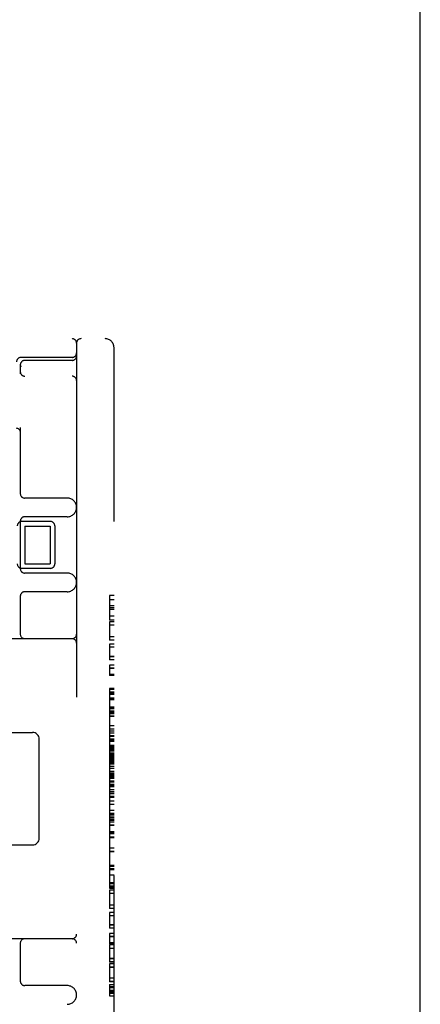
# Model space of a CAD drawing. Header units: inches. Extents: x 0 to 215, y 0 to 139.
# Tile 109 of 117: x 128.07 to 129.41, y 51.28 to 54.56. Entities that reach past the tile are written whole.
import ezdxf

# ---------------------------------------------------------------- set-up
doc = ezdxf.new("R2010")
doc.units = ezdxf.units.IN
doc.header["$LTSCALE"] = 11.804375
doc.header["$MEASUREMENT"] = 0
doc.linetypes.add('HIDDEN', pattern=[0.2, 0.1, -0.1])
doc.layers.get('0').update_dxf_attribs({"linetype": 'CONTINUOUS'})
doc.layers.add('DEFAULT_2', color=8, linetype='HIDDEN')

msp = doc.modelspace()

# ---------------------------------------------------------------- linework, layer by layer
at = {"color": 3, "linetype": 'Continuous'}
msp.add_line((129.4067, 11.1258), (129.4067, 91.5008), dxfattribs=at)
at = {"layer": 'DEFAULT_2', "color": 8, "linetype": 'HIDDEN'}
for p, q in [((126.0407, 53.5008), (128.3557, 53.5008)), ((128.2607, 53.4858), (128.2607, 50.5158)), ((128.3857, 50.5308), (128.3857, 53.4708)), ((128.2457, 53.4383), (128.0757, 53.4383)), ((128.0734, 53.4087), (128.0711, 53.408)), ((128.0732, 53.4133), (128.0732, 53.3839)), ((128.075, 53.4094), (128.0733, 53.4087)), ((128.0748, 53.4082), (128.0756, 53.4094)), ((128.0759, 53.4098), (128.0749, 53.4093)), ((128.0763, 53.41), (128.0759, 53.4098)), ((128.0761, 53.4099), (128.0762, 53.41)), ((128.0762, 53.41), (128.0763, 53.41)), ((128.2457, 53.4283), (128.0882, 53.4283)), ((125.9157, 53.3758), (128.2457, 53.3758)), ((128.0732, 53.2044), (128.0732, 52.9846)), ((128.2295, 52.9696), (128.0882, 52.9696)), ((128.2295, 52.9071), (128.0882, 52.9071)), ((128.0732, 52.8921), (128.0732, 52.7346)), ((128.1732, 52.8915), (128.0782, 52.8915)), ((128.0882, 52.8758), (128.0882, 52.7508)), ((128.0882, 52.8758), (128.1732, 52.8758)), ((128.1732, 52.8758), (128.1732, 52.7508)), ((128.1882, 52.8765), (128.1882, 52.7502)), ((128.0882, 52.7508), (128.1732, 52.7508)), ((128.1732, 52.7352), (128.0782, 52.7352)), ((128.2295, 52.7196), (128.0882, 52.7196)), ((128.0732, 52.6421), (128.0732, 52.5158)), ((128.2295, 52.6571), (128.0882, 52.6571)), ((128.3707, 52.6445), (128.3707, 52.562)), ((128.3857, 52.6445), (128.3707, 52.6445)), ((128.3857, 52.63), (128.3707, 52.63)), ((128.3857, 52.6098), (128.3707, 52.6098)), ((128.3857, 52.6031), (128.3707, 52.6031)), ((128.3857, 52.5979), (128.3707, 52.5979)), ((128.3857, 52.5759), (128.3707, 52.5759)), ((128.3857, 52.562), (128.3707, 52.562)), ((128.3707, 52.5568), (128.3707, 52.4957)), ((128.3857, 52.5568), (128.3707, 52.5568)), ((128.3857, 52.5455), (128.3707, 52.5455)), ((128.2457, 52.5008), (127.6857, 52.5008)), ((128.3857, 52.5071), (128.3707, 52.5071)), ((128.3857, 52.4957), (128.3707, 52.4957)), ((128.3707, 52.483), (128.3707, 52.4302)), ((128.3857, 52.483), (128.3707, 52.483)), ((128.3857, 52.472), (128.3707, 52.472)), ((128.3857, 52.4412), (128.3707, 52.4412)), ((128.3857, 52.4401), (128.3707, 52.4401)), ((128.3857, 52.4302), (128.3707, 52.4302)), ((128.3707, 52.413), (128.3707, 52.3776)), ((128.3857, 52.413), (128.3707, 52.413)), ((128.3857, 52.403), (128.3707, 52.403)), ((128.3857, 52.4019), (128.3707, 52.4019)), ((128.3857, 52.3814), (128.3707, 52.3814)), ((128.3857, 52.3776), (128.3707, 52.3776)), ((128.3707, 52.3344), (128.3707, 51.6696)), ((128.3857, 52.3344), (128.3707, 52.3344)), ((128.3707, 52.332), (128.3857, 52.332)), ((128.3857, 52.3225), (128.3707, 52.3225)), ((128.3857, 52.3176), (128.3707, 52.3176)), ((128.3857, 52.3165), (128.3707, 52.3165)), ((128.3857, 52.3165), (128.3707, 52.3165)), ((128.3857, 52.3151), (128.3707, 52.3151)), ((128.3857, 52.3149), (128.3707, 52.3149)), ((128.3857, 52.3024), (128.3707, 52.3024)), ((128.3857, 52.302), (128.3707, 52.302)), ((128.3857, 52.2986), (128.3707, 52.2986)), ((128.3857, 52.2965), (128.3707, 52.2965)), ((128.3857, 52.2727), (128.3707, 52.2727)), ((128.3857, 52.2693), (128.3707, 52.2693)), ((128.3857, 52.2672), (128.3707, 52.2672)), ((128.3707, 52.26), (128.3857, 52.26)), ((128.3857, 52.2565), (128.3707, 52.2565)), ((128.3857, 52.2563), (128.3707, 52.2563)), ((128.3857, 52.2522), (128.3707, 52.2522)), ((128.3857, 52.251), (128.3707, 52.251)), ((128.3857, 52.2505), (128.3707, 52.2505)), ((128.3857, 52.2501), (128.3707, 52.2501)), ((128.3857, 52.2423), (128.3707, 52.2423)), ((128.3857, 52.2412), (128.3707, 52.2412)), ((127.7788, 52.1883), (128.1143, 52.1883)), ((128.3857, 52.2103), (128.3707, 52.2103)), ((128.3857, 52.1992), (128.3707, 52.1992)), ((128.3857, 52.1927), (128.3707, 52.1927)), ((128.3857, 52.1857), (128.3707, 52.1857)), ((128.1362, 51.8358), (128.1362, 52.1659)), ((128.3857, 52.1765), (128.3707, 52.1765)), ((128.3857, 52.1743), (128.3707, 52.1743)), ((128.3857, 52.1664), (128.3707, 52.1664)), ((128.3857, 52.1643), (128.3707, 52.1643)), ((128.3707, 52.164), (128.3857, 52.164)), ((128.3857, 52.1584), (128.3707, 52.1584)), ((128.3857, 52.1452), (128.3707, 52.1452)), ((128.3857, 52.1407), (128.3707, 52.1407)), ((128.3857, 52.1397), (128.3707, 52.1397)), ((128.3857, 52.1372), (128.3707, 52.1372)), ((128.3857, 52.1321), (128.3707, 52.1321)), ((128.3857, 52.1316), (128.3707, 52.1316)), ((128.3857, 52.1299), (128.3707, 52.1299)), ((128.3857, 52.1289), (128.3707, 52.1289)), ((128.3857, 52.1256), (128.3707, 52.1256)), ((128.3857, 52.1197), (128.3707, 52.1197)), ((128.3857, 52.1162), (128.3707, 52.1162)), ((128.3857, 52.1129), (128.3707, 52.1129)), ((128.3857, 52.1121), (128.3707, 52.1121)), ((128.3857, 52.1097), (128.3707, 52.1097)), ((128.3857, 52.1086), (128.3707, 52.1086)), ((128.3857, 52.1071), (128.3707, 52.1071)), ((128.3857, 52.1065), (128.3707, 52.1065)), ((128.3707, 52.1064), (128.3857, 52.1064)), ((128.3857, 52.1063), (128.3707, 52.1063)), ((128.3857, 52.1061), (128.3707, 52.1061)), ((128.3857, 52.1039), (128.3707, 52.1039)), ((128.3857, 52.1023), (128.3707, 52.1023)), ((128.3857, 52.1016), (128.3707, 52.1016)), ((128.3857, 52.0995), (128.3707, 52.0995)), ((128.3857, 52.0956), (128.3707, 52.0956)), ((128.3857, 52.0923), (128.3707, 52.0923)), ((128.3857, 52.0887), (128.3707, 52.0887)), ((128.3857, 52.0871), (128.3707, 52.0871)), ((128.3857, 52.0842), (128.3707, 52.0842)), ((128.3857, 52.0827), (128.3707, 52.0827)), ((128.3857, 52.0743), (128.3707, 52.0743)), ((128.3857, 52.0682), (128.3707, 52.0682)), ((128.3857, 52.0586), (128.3707, 52.0586)), ((128.3857, 52.0529), (128.3707, 52.0529)), ((128.3857, 52.05), (128.3707, 52.05)), ((128.3707, 52.0488), (128.3857, 52.0488)), ((128.3857, 52.0487), (128.3707, 52.0487)), ((128.3857, 52.0483), (128.3707, 52.0483)), ((128.3857, 52.0459), (128.3707, 52.0459)), ((128.3857, 52.0445), (128.3707, 52.0445)), ((128.3857, 52.0433), (128.3707, 52.0433)), ((128.3857, 52.0419), (128.3707, 52.0419)), ((128.3857, 52.0406), (128.3707, 52.0406)), ((128.3857, 52.0369), (128.3707, 52.0369)), ((128.3857, 52.0345), (128.3707, 52.0345)), ((128.3857, 52.026), (128.3707, 52.026)), ((128.3857, 52.0241), (128.3707, 52.0241)), ((128.3857, 52.0226), (128.3707, 52.0226)), ((128.3857, 52.0151), (128.3707, 52.0151)), ((128.3857, 52.0142), (128.3707, 52.0142)), ((128.3857, 52.0135), (128.3707, 52.0135)), ((128.3857, 52.0103), (128.3707, 52.0103)), ((128.3857, 52.0072), (128.3707, 52.0072)), ((128.3857, 51.9973), (128.3707, 51.9973)), ((128.3857, 51.9898), (128.3707, 51.9898)), ((128.3857, 51.9851), (128.3707, 51.9851)), ((128.3857, 51.9832), (128.3707, 51.9832)), ((128.3857, 51.9743), (128.3707, 51.9743)), ((128.3857, 51.9718), (128.3707, 51.9718)), ((128.3857, 51.9589), (128.3707, 51.9589)), ((128.3857, 51.9479), (128.3707, 51.9479)), ((128.3857, 51.928), (128.3707, 51.928)), ((128.3857, 51.9176), (128.3707, 51.9176)), ((128.3857, 51.9171), (128.3707, 51.9171)), ((128.3857, 51.916), (128.3707, 51.916)), ((128.3857, 51.916), (128.3707, 51.916)), ((128.3857, 51.9129), (128.3707, 51.9129)), ((128.3857, 51.9127), (128.3707, 51.9127)), ((128.3857, 51.9061), (128.3707, 51.9061)), ((128.3857, 51.9052), (128.3707, 51.9052)), ((128.3857, 51.8987), (128.3707, 51.8987)), ((128.3857, 51.8951), (128.3707, 51.8951)), ((128.3857, 51.8889), (128.3707, 51.8889)), ((128.3857, 51.8789), (128.3707, 51.8789)), ((128.3857, 51.8778), (128.3707, 51.8778)), ((128.3857, 51.8573), (128.3707, 51.8573)), ((128.3857, 51.8535), (128.3707, 51.8535)), ((128.3857, 51.8506), (128.3707, 51.8506)), ((128.3857, 51.8392), (128.3707, 51.8392)), ((128.3857, 51.8386), (128.3707, 51.8386)), ((128.3857, 51.8375), (128.3707, 51.8375)), ((127.7788, 51.8133), (128.1143, 51.8133)), ((128.3857, 51.8023), (128.3707, 51.8023)), ((128.3857, 51.8021), (128.3707, 51.8021)), ((128.3857, 51.7909), (128.3707, 51.7909)), ((128.3857, 51.7905), (128.3707, 51.7905)), ((128.3857, 51.7905), (128.3707, 51.7905)), ((128.3857, 51.7447), (128.3707, 51.7447)), ((128.3857, 51.7412), (128.3707, 51.7412)), ((128.3857, 51.7335), (128.3707, 51.7335)), ((128.3857, 51.7298), (128.3707, 51.7298)), ((128.3857, 51.7128), (128.3707, 51.7128)), ((128.3857, 51.6872), (128.3707, 51.6872)), ((128.3857, 51.6845), (128.3707, 51.6845)), ((128.3857, 51.684), (128.3707, 51.684)), ((128.3857, 51.6757), (128.3707, 51.6757)), ((128.3857, 51.673), (128.3707, 51.673)), ((128.3707, 51.6696), (128.3857, 51.6696)), ((128.3707, 51.6623), (128.3707, 51.6012)), ((128.3857, 51.6623), (128.3707, 51.6623)), ((128.3857, 51.6509), (128.3707, 51.6509)), ((128.3857, 51.6126), (128.3707, 51.6126)), ((128.3857, 51.6012), (128.3707, 51.6012)), ((128.3707, 51.5885), (128.3707, 51.5356)), ((128.3857, 51.5885), (128.3707, 51.5885)), ((128.3857, 51.5775), (128.3707, 51.5775)), ((128.3857, 51.5467), (128.3707, 51.5467)), ((128.3857, 51.5455), (128.3707, 51.5455)), ((128.3857, 51.5356), (128.3707, 51.5356)), ((128.2457, 51.5008), (127.6857, 51.5008)), ((128.3707, 51.5185), (128.3707, 51.483)), ((128.3857, 51.5185), (128.3707, 51.5185)), ((128.3857, 51.5085), (128.3707, 51.5085)), ((128.3857, 51.5074), (128.3707, 51.5074)), ((128.0732, 51.4858), (128.0732, 51.3596)), ((128.3857, 51.4868), (128.3707, 51.4868)), ((128.3857, 51.483), (128.3707, 51.483)), ((128.3707, 51.4798), (128.3707, 51.4231)), ((128.3857, 51.4798), (128.3707, 51.4798)), ((128.3857, 51.4685), (128.3707, 51.4685)), ((128.3857, 51.4348), (128.3707, 51.4348)), ((128.3857, 51.4339), (128.3707, 51.4339)), ((128.3857, 51.4241), (128.3707, 51.4241)), ((128.3857, 51.4231), (128.3707, 51.4231)), ((128.3707, 51.4173), (128.3707, 51.3572)), ((128.3857, 51.4173), (128.3707, 51.4173)), ((128.3857, 51.4059), (128.3707, 51.4059)), ((128.3857, 51.4053), (128.3707, 51.4053)), ((128.3857, 51.369), (128.3707, 51.369)), ((128.3857, 51.3688), (128.3707, 51.3688)), ((128.2295, 51.3446), (128.0882, 51.3446)), ((128.3857, 51.3576), (128.3707, 51.3576)), ((128.3857, 51.3572), (128.3707, 51.3572)), ((128.3857, 51.3572), (128.3707, 51.3572)), ((128.3707, 51.3486), (128.3707, 51.3107)), ((128.3707, 51.3486), (128.3857, 51.3486)), ((128.3857, 51.3407), (128.3707, 51.3407)), ((128.3857, 51.3373), (128.3707, 51.3373)), ((128.3857, 51.3277), (128.3707, 51.3277)), ((128.3857, 51.3241), (128.3707, 51.3241)), ((128.3857, 51.3228), (128.3707, 51.3228)), ((128.3857, 51.3207), (128.3707, 51.3207)), ((128.3857, 51.3186), (128.3707, 51.3186)), ((128.3707, 51.3107), (128.3857, 51.3107))]:
    msp.add_line(p, q, dxfattribs=at)
for points in [[(128.0732, 53.4025), (128.0733, 53.4039), (128.0739, 53.4064), (128.0748, 53.4082)], [(128.0732, 53.4025), (128.0733, 53.4041), (128.0739, 53.4064)], [(128.0756, 53.4093), (128.0761, 53.4099), (128.0762, 53.41)], [(128.0599, 53.2034), (128.0621, 53.203), (128.0643, 53.2022), (128.0665, 53.2009), (128.0684, 53.1991), (128.0702, 53.1969), (128.0716, 53.1942), (128.0727, 53.191), (128.0732, 53.1872), (128.0732, 53.1859)], [(128.0621, 53.203), (128.0642, 53.2022), (128.0663, 53.201), (128.0682, 53.1994), (128.07, 53.1972), (128.0715, 53.1946), (128.0726, 53.1915), (128.0731, 53.1879), (128.0732, 53.1859)], [(128.1362, 52.1659), (128.1358, 52.1703), (128.1345, 52.1746), (128.1325, 52.1785), (128.1297, 52.1819), (128.1264, 52.1846), (128.1226, 52.1867), (128.1185, 52.1879), (128.1143, 52.1883)], [(128.1143, 51.8133), (128.1185, 51.8138), (128.1226, 51.815), (128.1264, 51.8171), (128.1298, 51.8199), (128.1325, 51.8233), (128.1346, 51.8273), (128.1358, 51.8316), (128.1362, 51.8358)]]:
    msp.add_lwpolyline(points, dxfattribs=at)
for centre, radius, start, end in [((128.2457, 53.4858), 0.015, 0, 90), ((128.2757, 53.4858), 0.015, 90, 180), ((128.3557, 53.4708), 0.03, 0, 90), ((128.0757, 53.4233), 0.015, 90, 180), ((128.2457, 53.4533), 0.015, 270, 360), ((128.2457, 53.4433), 0.015, 270, 360), ((128.0882, 53.4133), 0.015, 90, 180), ((128.0882, 53.3908), 0.015, 180, 270), ((128.2457, 53.3608), 0.015, 0, 90), ((128.0882, 52.9846), 0.015, 180, 270), ((128.2295, 52.9383), 0.0312, 270, 90), ((128.0882, 52.8921), 0.015, 90, 180), ((128.0782, 52.8765), 0.015, 90, 180), ((128.1732, 52.8765), 0.015, 0, 90), ((128.0782, 52.7502), 0.015, 180, 270), ((128.1732, 52.7502), 0.015, 270, 360), ((128.0882, 52.7346), 0.015, 180, 270), ((128.2295, 52.6883), 0.0312, 270, 90), ((128.0882, 52.6421), 0.015, 90, 180), ((128.0882, 52.5158), 0.015, 180, 270), ((128.2457, 52.5158), 0.015, 270, 360), ((128.2457, 52.4858), 0.015, 0, 90), ((128.0882, 51.4858), 0.015, 90, 180), ((128.2457, 51.5158), 0.015, 270, 360), ((128.2457, 51.4858), 0.015, 0, 90), ((128.0882, 51.3596), 0.015, 180, 270), ((128.2295, 51.3133), 0.0312, 270, 90)]:
    msp.add_arc(centre, radius, start, end, dxfattribs=at)

doc.saveas('drawing.dxf')
